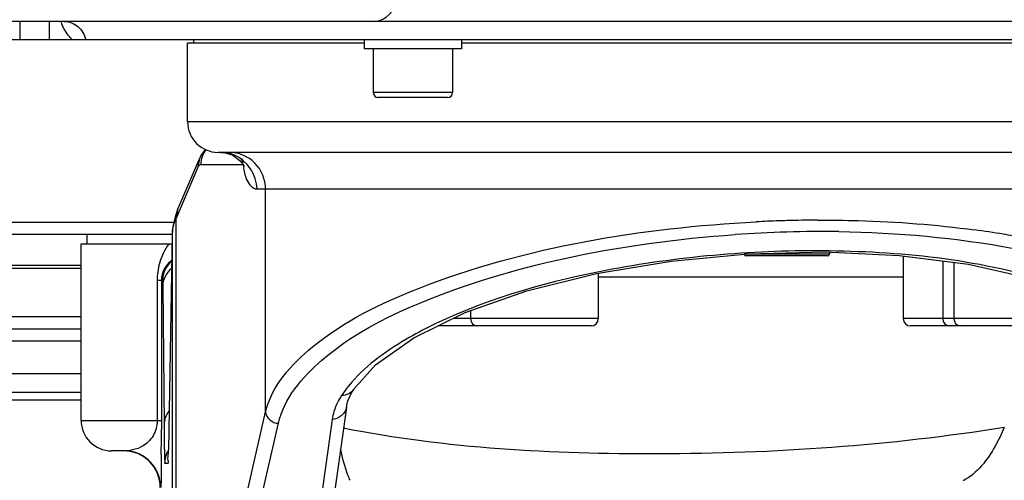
# Model space of a CAD drawing. Header units: millimetres. Extents: x 0 to 8410, y 0 to 5940.
# Tile 13 of 85: x 3842 to 4004, y 1173 to 1248. Entities that reach past the tile are written whole.
import ezdxf

# ---------------------------------------------------------------- set-up
doc = ezdxf.new("R2010")
doc.units = ezdxf.units.MM
doc.header["$LTSCALE"] = 462.55
doc.layers.get('0').update_dxf_attribs({"linetype": 'CONTINUOUS'})
for name, color, linetype in [('204101000013-1_DXF_DIMENSION', 7, 'CONTINUOUS'), ('304102000035DXF_CONTINUOUS_LINE', 7, 'CONTINUOUS'), ('304102000036DXF_CONTINUOUS_LINE', 7, 'CONTINUOUS'), ('304103000018DXF_CONTINUOUS_LINE', 7, 'CONTINUOUS'), ('304103000020DXF_CONTINUOUS_LINE', 7, 'CONTINUOUS'), ('304105000130DXF_CONTINUOUS_LINE', 7, 'CONTINUOUS'), ('501023000084DXF_CONTINUOUS_LINE', 7, 'CONTINUOUS'), ('501023000101DXF_CONTINUOUS_LINE', 7, 'CONTINUOUS'), ('504001000008DXF_CONTINUOUS_LINE', 7, 'CONTINUOUS'), ('626001000001DXF_CONTINUOUS_LINE', 7, 'CONTINUOUS')]:
    doc.layers.add(name, color=color, linetype=linetype)
doc.styles.get("Standard").update_dxf_attribs({"font": 'txt', "width": 0.7})
doc.dimstyles.new('DIMSTYLE_5', dxfattribs={"dimtxt": 70, "dimasz": 60, "dimexe": 1.5, "dimexo": 0, "dimtad": 1, "dimdsep": 46, "dimtxsty": 'Standard', "dimblk": '_FILLED', "dimblk1": '_FILLED', "dimblk2": '_FILLED', "dimcen": 0.09, "dimclrt": 5, "dimazin": 2, "dimtp": 0.01, "dimtm": 0.01, "dimtfac": 1, "dimtofl": 0, "dimtmove": 0, "dimatfit": 3, "dimldrblk": '_FILLED', "dimfxl": 0, "dimtolj": 1, "dimarcsym": 0})
doc.dimstyles.new('DIMSTYLE_6', dxfattribs={"dimtxt": 70, "dimasz": 60, "dimexe": 1.5, "dimexo": 0, "dimgap": 3.5, "dimtad": 0, "dimtih": 1, "dimtoh": 1, "dimdec": 1, "dimdsep": 46, "dimtxsty": 'Standard', "dimblk": '_FILLED', "dimblk1": '_FILLED', "dimblk2": '_FILLED', "dimcen": 0.09, "dimclrt": 5, "dimazin": 2, "dimtp": 0.5, "dimtm": 0.5, "dimtfac": 1, "dimtdec": 65535, "dimtofl": 0, "dimtmove": 0, "dimatfit": 3, "dimldrblk": '_FILLED', "dimfxl": 0, "dimtolj": 1, "dimarcsym": 0})

# ---------------------------------------------------------------- blocks, each defined once
blk = doc.blocks.new('_FILLED')
at = {"color": 0, "linetype": 'ByBlock'}
blk.add_solid([(0, 0), (-1, 0.125), (-1, -0.125)], dxfattribs=at)
blk = doc.blocks.new('*D12')
at = {"layer": '204101000013-1_DXF_DIMENSION', "color": 2, "linetype": 'Continuous'}
blk.add_line((5411.71, 857.5), (3813.4, 1344.99), dxfattribs=at)
at = {"layer": '204101000013-1_DXF_DIMENSION', "color": 2, "linetype": 'Continuous', "xscale": 60, "yscale": 60, "zscale": 60, "rotation": 343.03793827}
blk.add_blockref('_FILLED', (5411.71, 857.5), dxfattribs=at)
blk = doc.blocks.new('*D16')
at = {"layer": '204101000013-1_DXF_DIMENSION', "color": 2, "linetype": 'Continuous'}
blk.add_line((3938.07, 1344.99), (4378.68, 1344.99), dxfattribs=at)
for start, end in [(286.8086, 360), (193, 266.4012)]:
    blk.add_arc((3813.4, 1344.99), 550.27, start, end, dxfattribs=at)
for points in [[(4367.9, 1284.67), (4363.68, 1344.99), (4352.92, 1285.49)], [(3301.1, 1165.65), (3277.23, 1221.21), (3286.69, 1161.49)]]:
    blk.add_solid(points, dxfattribs=at)

msp = doc.modelspace()

# ---------------------------------------------------------------- linework, layer by layer
at = {"color": 2, "linetype": 'Continuous'}
msp.add_circle((3813.401, 1344.993), 432, dxfattribs=at)
at = {"layer": '304102000035DXF_CONTINUOUS_LINE', "color": 7, "linetype": 'Continuous'}
for p, q in [((3613.402, 1207.493), (3852.402, 1207.493)), ((3852.402, 1197.493), (3729.962, 1197.493)), ((3852.402, 1190.118), (3828.605, 1190.118))]:
    msp.add_line(p, q, dxfattribs=at)
at = {"layer": '304102000035DXF_CONTINUOUS_LINE', "color": 9, "linetype": 'Continuous'}
for p, q in [((3852.402, 1199.493), (3613.402, 1199.493)), ((3828.629, 1195.528), (3852.402, 1195.528))]:
    msp.add_line(p, q, dxfattribs=at)
at = {"layer": '304102000036DXF_CONTINUOUS_LINE', "color": 7, "linetype": 'Continuous'}
for p, q in [((4084.377, 1247.993), (3838.228, 1247.993)), ((3839.402, 1244.993), (4147.402, 1244.993))]:
    msp.add_line(p, q, dxfattribs=at)
at = {"layer": '304102000036DXF_CONTINUOUS_LINE', "color": 9, "linetype": 'Continuous'}
for p, q in [((3842.402, 1244.993), (3842.402, 1247.993)), ((3847.202, 1244.993), (3847.202, 1247.993))]:
    msp.add_line(p, q, dxfattribs=at)
for centre, radius, start, end in [((3861.327, 1252.898), 13.216, 202.14387, 203.06544), ((3860.762, 1252.658), 12.602, 203.06603, 203.92646)]:
    msp.add_arc(centre, radius, start, end, dxfattribs=at)
at = {"layer": '304102000036DXF_CONTINUOUS_LINE', "color": 7, "linetype": 'Continuous'}
msp.add_ellipse((3900.536, 1257.993), major_axis=(0, 10), ratio=0.5317094, start_param=3.1415927, end_param=3.9269908, dxfattribs=at)
at = {"layer": '304102000036DXF_CONTINUOUS_LINE', "color": 9, "linetype": 'Continuous'}
for points, knots in [([(3850.944, 1244.993), (3850.778, 1245.148), (3850.076, 1245.901), (3849.567, 1246.816), (3849.243, 1247.547)], [0, 0, 0, 0, 0.2212572, 1, 1, 1, 1]), ([(3849.664, 1247.993), (3850.454, 1247.988), (3852.117, 1247.336), (3852.975, 1245.807), (3853.167, 1244.993)], [0, 0, 0, 0, 0.4857095, 1, 1, 1, 1])]:
    msp.add_open_spline(points, degree=3, knots=knots, dxfattribs=at)
at = {"layer": '304103000018DXF_CONTINUOUS_LINE', "color": 9, "linetype": 'Continuous'}
for p, q in [((3867.63, 1214.993), (3729.653, 1214.993)), ((3691.121, 1207.993), (3852.402, 1207.993))]:
    msp.add_line(p, q, dxfattribs=at)
at = {"layer": '304103000018DXF_CONTINUOUS_LINE', "color": 7, "linetype": 'Continuous'}
for p, q in [((3867.38, 1212.993), (3690.685, 1212.993)), ((3613.402, 1207.493), (3852.402, 1207.493))]:
    msp.add_line(p, q, dxfattribs=at)
at = {"layer": '304103000020DXF_CONTINUOUS_LINE', "color": 7, "linetype": 'Continuous'}
for p, q in [((3869.902, 1231.493), (3869.902, 1244.493)), ((3869.904, 1244.493), (3898.902, 1244.493)), ((3870.902, 1244.493), (3870.902, 1244.993)), ((3914.902, 1244.493), (4050.53, 1244.493)), ((3872.093, 1225.98), (3871.828, 1225.424)), ((3872.82, 1226.986), (3872.093, 1225.98)), ((4049.901, 1226.493), (3874.902, 1226.493)), ((3875.336, 1226.493), (3875.93, 1226.446)), ((3875.93, 1226.446), (3877.313, 1226.009)), ((3868.255, 1217.056), (3871.833, 1225.435)), ((3879.133, 1224.356), (3879.204, 1224.218)), ((3868.255, 1217.056), (3867.839, 1215.922)), ((3867.839, 1215.922), (3867.482, 1214.332)), ((3853.402, 1211.493), (3853.402, 1212.993)), ((3867.38, 1213.073), (3866.757, 1177.671)), ((3867.482, 1214.332), (3867.38, 1213.073)), ((3852.402, 1211.493), (3867.352, 1211.493)), ((3852.402, 1182.493), (3852.402, 1211.493)), ((3865.592, 1205.493), (3865.592, 1182.493)), ((3907.067, 1196.063), (3915.481, 1200.179)), ((3896.726, 1186.822), (3897.162, 1187.555)), ((3897.165, 1187.56), (3897.162, 1187.555)), ((3895.981, 1184.633), (3896.184, 1185.539)), ((3896.184, 1185.539), (3896.726, 1186.822)), ((3895.981, 1184.633), (3893.834, 1169.102)), ((3859.475, 1177.493), (3857.402, 1177.493))]:
    msp.add_line(p, q, dxfattribs=at)
at = {"layer": '304103000020DXF_CONTINUOUS_LINE', "color": 9, "linetype": 'Continuous'}
for p, q in [((4052.241, 1231.493), (3869.902, 1231.493)), ((3871.828, 1225.424), (3871.527, 1223.864)), ((3872.069, 1224.493), (3878.991, 1224.493)), ((3878.993, 1224.493), (3878.939, 1225.445)), ((3867.949, 1215.486), (3871.527, 1223.864)), ((3881.3, 1220.493), (4042.402, 1220.493)), ((3882.706, 1183.883), (3882.706, 1220.493)), ((3868.255, 1217.056), (3867.949, 1215.486)), ((3867.949, 1215.486), (3867.949, 1126.804)), ((3867.38, 1213.072), (3867.379, 1213.001)), ((3867.379, 1213.001), (3867.379, 1117.579)), ((3864.91, 1205.493), (3865.783, 1205.493)), ((3864.91, 1205.493), (3864.91, 1182.493)), ((3987.445, 1205.993), (3937.358, 1205.993)), ((3865.803, 1204.528), (3866.027, 1181.765)), ((3879.284, 1168.977), (3882.706, 1183.883)), ((3852.402, 1182.493), (3865.592, 1182.493)), ((3893.636, 1182.639), (3891.489, 1167.107)), ((3881.381, 1167.107), (3884.803, 1182.015)), ((3866.757, 1177.671), (3866.756, 1177.601)), ((3866.756, 1177.601), (3866.757, 1177.671)), ((3866.154, 1175.493), (3866.681, 1175.493))]:
    msp.add_line(p, q, dxfattribs=at)
at = {"layer": '304103000020DXF_CONTINUOUS_LINE', "color": 7, "linetype": 'Continuous'}
for points in [[(3877.313, 1226.009), (3878.546, 1225.121), (3879.133, 1224.356)], [(3949.34, 1208.653), (3961.982, 1209.845), (3974.589, 1210.153)], [(3974.589, 1210.153), (3986.78, 1209.574), (3998.165, 1208.121), (4008.294, 1205.848), (4016.745, 1202.864), (4023.195, 1199.323), (4027.489, 1195.33), (4029.276, 1191.485)], [(3915.481, 1200.179), (3925.62, 1203.738), (3937.061, 1206.597), (3949.34, 1208.653)], [(3897.165, 1187.56), (3900.756, 1191.591), (3907.067, 1196.063)]]:
    msp.add_lwpolyline(points, dxfattribs=at)
for centre, radius, start, end in [((3874.902, 1231.493), 5, 180, 270), ((3857.402, 1182.493), 5, 180, 270), ((2720.22, 1182.118), 1145.371, 359.738965, 359.943581), ((3859.402, 1171.493), 6, 0, 90.00001), ((3870.131, 1175.503), 3.975, 149.86689, 157.51858)]:
    msp.add_arc(centre, radius, start, end, dxfattribs=at)
at = {"layer": '304103000020DXF_CONTINUOUS_LINE', "color": 9, "linetype": 'Continuous'}
for centre, radius, start, end in [((3872.069, 1224.256), 0.237, 90.00135, 94.1874), ((3881.788, 1225.625), 3.017, 200.54736, 202.03843), ((3900.683, 1227.994), 21.973, 189.17028, 190.1346), ((3974.341, 997.471), 217.892, 91.91919, 92.91031), ((3974.283, 999.1), 216.262, 91.57966, 91.91823), ((3974.243, 1000.791), 214.571, 90.23582, 91.58147), ((3974.037, 1008.593), 204.899, 89.20806, 93.97393), ((3979.163, 1065.307), 149.804, 80.50518, 82.32613), ((3980.811, 1075.342), 139.634, 79.80459, 80.49261), ((3875.413, 1205.489), 10.503, 167.91413, 179.9804), ((3942.282, 1132.231), 73.315, 115.547, 115.99254), ((4614.258, 1188.978), 748.266, 180.552361, 180.817794), ((3859.402, 1171.54), 5.952, 86.16906, 89.99468), ((3859.474, 1171.589), 5.904, 86.87346, 89.99543), ((3859.475, 1171.493), 6, 359.99907, 86.9304), ((3859.394, 1171.449), 6.044, 72.05777, 86.15761), ((3674.973, 1180.959), 191.813, 358.84925, 358.99679)]:
    msp.add_arc(centre, radius, start, end, dxfattribs=at)
for points in [[(3872.9, 1226.937), (3872.375, 1226.255), (3872.069, 1225.353), (3872.069, 1224.493)], [(3877.61, 1226.036), (3876.896, 1226.332), (3876.109, 1226.491), (3875.336, 1226.493)], [(3881.3, 1220.493), (3881.3, 1222.712), (3879.66, 1225.185), (3877.61, 1226.036)], [(3867.379, 1213.001), (3867.395, 1213.851), (3867.608, 1214.708), (3867.949, 1215.486)], [(3867.242, 1207.414), (3866.396, 1206.75), (3865.804, 1205.603), (3865.803, 1204.528)], [(3896.312, 1188.106), (3895.919, 1187.619), (3895.546, 1187.114), (3895.203, 1186.59)], [(3897.162, 1187.555), (3896.763, 1186.946), (3895.93, 1186.565), (3895.203, 1186.59)], [(3895.203, 1186.59), (3894.961, 1186.221), (3894.738, 1185.839), (3894.539, 1185.445)], [(3866.815, 1184.003), (3866.325, 1183.382), (3866.028, 1182.556), (3866.027, 1181.765)], [(3882.706, 1183.884), (3882.737, 1182.948), (3883.867, 1181.995), (3884.803, 1182.015)], [(3895.98, 1184.633), (3895.836, 1183.617), (3894.661, 1182.672), (3893.636, 1182.639)], [(3893.931, 1183.955), (3893.798, 1183.525), (3893.697, 1183.084), (3893.636, 1182.639)], [(3894.539, 1185.445), (3894.297, 1184.966), (3894.09, 1184.467), (3893.931, 1183.955)], [(3864.862, 1181.813), (3864.802, 1181.367), (3864.686, 1180.924), (3864.506, 1180.512)]]:
    msp.add_open_spline(points, degree=3, dxfattribs=at)
for points, knots in [([(3882.706, 1220.493), (3882.706, 1222.022), (3881.436, 1225.207), (3878.255, 1226.493), (3876.729, 1226.493)], [0, 0, 0, 0, 0.5006739, 1, 1, 1, 1]), ([(3871.527, 1223.864), (3871.596, 1224.027), (3871.709, 1224.278), (3871.948, 1224.484), (3872.052, 1224.492)], [0, 0, 0, 0, 0.6291274, 1, 1, 1, 1]), ([(3879.053, 1224.128), (3879.18, 1223.418), (3879.372, 1222.023), (3880.534, 1220.492), (3881.3, 1220.493)], [0, 0, 0, 0, 0.4848807, 1, 1, 1, 1]), ([(3882.706, 1183.883), (3883.711, 1188.151), (3891.752, 1196.993), (3918.602, 1209.885), (3944.459, 1214.126), (3963.279, 1215.082)], [0, 0, 0, 0, 0.1468638, 0.3688291, 1, 1, 1, 1]), ([(3973.36, 1215.36), (3975.595, 1215.369), (3984.217, 1215.268), (3992.838, 1214.624), (3999.167, 1213.769)], [0, 0, 0, 0, 0.2592325, 1, 1, 1, 1]), ([(3884.803, 1182.015), (3885.742, 1186.099), (3893.043, 1194.632), (3909.606, 1203.132), (3932.717, 1209.97), (3950.344, 1212.343), (3959.837, 1212.999)], [0, 0, 0, 0, 0.1489807, 0.3696965, 0.6617101, 1, 1, 1, 1]), ([(3976.869, 1213.472), (3986.486, 1213.335), (4003.628, 1211.865), (4023.182, 1206.517), (4034.062, 1199.966), (4038.959, 1194.836), (4041.013, 1188.922), (4040.192, 1185.057), (4039.446, 1183.33)], [0, 0, 0, 0, 0.3699397, 0.6600704, 0.7686392, 0.8551274, 0.9276348, 1, 1, 1, 1]), ([(3866.818, 1211.493), (3866.636, 1211.238), (3865.881, 1210.07), (3865.369, 1208.742), (3865.143, 1207.688)], [0, 0, 0, 0, 0.2249676, 1, 1, 1, 1]), ([(3975.304, 1210.31), (3963.373, 1210.478), (3941.31, 1208.629), (3919.78, 1202.736), (3910.665, 1198.378)], [0, 0, 0, 0, 0.5415008, 1, 1, 1, 1]), ([(4031.027, 1192.174), (4029.688, 1195.03), (4023.816, 1200.499), (4005.169, 1208.334), (3987.852, 1210.133), (3975.304, 1210.31)], [0, 0, 0, 0, 0.1564947, 0.3773397, 1, 1, 1, 1]), ([(3865.783, 1205.493), (3865.864, 1205.492), (3865.686, 1204.971), (3865.8, 1204.768), (3865.803, 1204.528)], [0, 0, 0, 0, 0.2519346, 1, 1, 1, 1]), ([(3910.151, 1198.13), (3908.651, 1197.399), (3903.62, 1194.72), (3898.858, 1191.254), (3896.312, 1188.106)], [0, 0, 0, 0, 0.2918964, 1, 1, 1, 1]), ([(3864.91, 1182.493), (3864.91, 1182.376), (3864.901, 1182.149), (3864.877, 1181.923), (3864.862, 1181.813)], [0, 0, 0, 0, 0.512978, 1, 1, 1, 1]), ([(4004.045, 1181.332), (3985.27, 1178.305), (3948.939, 1175.907), (3912.429, 1177.86), (3895.469, 1181.209)], [0, 0, 0, 0, 0.5238258, 1, 1, 1, 1]), ([(4004.045, 1181.332), (4003.606, 1180.273), (4001.98, 1176.979), (3999.588, 1173.766), (3997.306, 1172.597)], [0, 0, 0, 0, 0.3089763, 1, 1, 1, 1]), ([(3864.506, 1180.512), (3864.175, 1179.754), (3862.856, 1178.05), (3860.694, 1177.493), (3859.475, 1177.493)], [0, 0, 0, 0, 0.4040571, 1, 1, 1, 1]), ([(3866.068, 1178.298), (3866.071, 1178.08), (3866.083, 1177.379), (3866.096, 1176.678), (3866.111, 1176.196)], [0, 0, 0, 0, 0.3118714, 1, 1, 1, 1]), ([(3896.612, 1172.66), (3896.464, 1172.922), (3895.758, 1174.572), (3895.349, 1176.325), (3895.034, 1177.779)], [0, 0, 0, 0, 0.1682179, 1, 1, 1, 1]), ([(4007.777, 1178.332), (4007.33, 1175.798), (4006.34, 1171.789), (4004.524, 1167.788), (4003.312, 1166.729)], [0, 0, 0, 0, 0.6151855, 1, 1, 1, 1]), ([(3866.111, 1176.196), (3866.116, 1176.02), (3866.191, 1175.871), (3866.095, 1175.493), (3866.154, 1175.493)], [0, 0, 0, 0, 0.7483675, 1, 1, 1, 1]), ([(3866.681, 1175.493), (3866.817, 1175.493), (3866.558, 1176.365), (3866.739, 1176.704), (3866.747, 1177.107)], [0, 0, 0, 0, 0.2510003, 1, 1, 1, 1])]:
    msp.add_open_spline(points, degree=3, knots=knots, dxfattribs=at)
at = {"layer": '304103000020DXF_CONTINUOUS_LINE', "color": 7, "linetype": 'Continuous'}
for points in [[(3867.263, 1208.598), (3866.372, 1207.876), (3865.783, 1206.639), (3865.783, 1205.493)], [(3867.303, 1208.754), (3866.92, 1208.487), (3866.579, 1208.147), (3866.312, 1207.764)], [(3865.592, 1182.493), (3865.592, 1181.992), (3865.592, 1181.491), (3865.591, 1180.99)], [(3866.459, 1177.023), (3866.26, 1176.543), (3866.154, 1176.013), (3866.154, 1175.493)]]:
    msp.add_open_spline(points, degree=3, dxfattribs=at)
for points, knots in [([(3866.312, 1207.764), (3866.234, 1207.653), (3865.808, 1206.977), (3865.592, 1206.157), (3865.592, 1205.493)], [0, 0, 0, 0, 0.1695809, 1, 1, 1, 1]), ([(3865.58, 1176.9), (3865.575, 1175.841), (3865.517, 1174.366), (3865.597, 1172.437), (3865.459, 1171.878), (3865.522, 1171.493), (3865.475, 1171.493)], [0, 0, 0, 0, 0.5871481, 0.8617267, 0.9738963, 1, 1, 1, 1])]:
    msp.add_open_spline(points, degree=3, knots=knots, dxfattribs=at)
at = {"layer": '304105000130DXF_CONTINUOUS_LINE', "color": 7, "linetype": 'Continuous'}
for p, q in [((3852.402, 1187.078), (3835.069, 1187.078)), ((3852.402, 1185.81), (3835.772, 1185.81))]:
    msp.add_line(p, q, dxfattribs=at)
at = {"layer": '501023000084DXF_CONTINUOUS_LINE', "color": 7, "linetype": 'Continuous'}
for p, q in [((3900.402, 1243.493), (3900.402, 1236.293)), ((3913.402, 1243.493), (3913.402, 1236.293)), ((3912.602, 1235.493), (3901.202, 1235.493))]:
    msp.add_line(p, q, dxfattribs=at)
at = {"layer": '501023000084DXF_CONTINUOUS_LINE', "color": 9, "linetype": 'Continuous'}
msp.add_line((3913.402, 1236.293), (3900.402, 1236.293), dxfattribs=at)
at = {"layer": '501023000084DXF_CONTINUOUS_LINE', "color": 7, "linetype": 'Continuous'}
for centre, start, end in [((3901.202, 1236.293), 180, 270), ((3912.602, 1236.293), 270, 360)]:
    msp.add_arc(centre, 0.8, start, end, dxfattribs=at)
at = {"layer": '501023000101DXF_CONTINUOUS_LINE', "color": 7, "linetype": 'Continuous'}
for p, q in [((3987.445, 1209.489), (3987.445, 1199.193)), ((3993.935, 1208.661), (3993.935, 1199.193)), ((3995.753, 1208.428), (3995.753, 1199.193)), ((3937.358, 1206.647), (3937.358, 1199.193)), ((3916.358, 1200.487), (3916.358, 1199.193)), ((3911.068, 1197.993), (3911.011, 1197.993)), ((3917.558, 1197.993), (3911.068, 1197.993)), ((3936.158, 1197.993), (3917.558, 1197.993)), ((3995.135, 1197.993), (3988.645, 1197.993)), ((3996.953, 1197.993), (3995.135, 1197.993)), ((4015.553, 1197.993), (3996.953, 1197.993))]:
    msp.add_line(p, q, dxfattribs=at)
at = {"layer": '501023000101DXF_CONTINUOUS_LINE', "color": 9, "linetype": 'Continuous'}
for p, q in [((3916.358, 1199.193), (3913.464, 1199.193)), ((3937.358, 1199.193), (3916.358, 1199.193)), ((3993.935, 1199.193), (3987.445, 1199.193)), ((3995.753, 1199.193), (3993.935, 1199.193)), ((4016.753, 1199.193), (3995.753, 1199.193))]:
    msp.add_line(p, q, dxfattribs=at)
at = {"layer": '501023000101DXF_CONTINUOUS_LINE', "color": 7, "linetype": 'Continuous'}
for centre, start, end in [((3917.558, 1199.193), 180, 270), ((3936.158, 1199.193), 270, 360), ((3988.645, 1199.193), 180, 270), ((3995.135, 1199.193), 180, 270), ((3996.953, 1199.193), 180, 270), ((3911.068, 1199.193), 267.80203, 270)]:
    msp.add_arc(centre, 1.2, start, end, dxfattribs=at)
at = {"layer": '504001000008DXF_CONTINUOUS_LINE', "color": 7, "linetype": 'Continuous'}
for p, q in [((3898.902, 1244.993), (3898.902, 1243.493)), ((3914.902, 1244.993), (3914.902, 1243.493)), ((3914.902, 1243.493), (3898.902, 1243.493))]:
    msp.add_line(p, q, dxfattribs=at)
at = {"layer": '626001000001DXF_CONTINUOUS_LINE', "color": 9, "linetype": 'Continuous'}
msp.add_line((3975.314, 1209.793), (3961.314, 1209.793), dxfattribs=at)
at = {"layer": '626001000001DXF_CONTINUOUS_LINE', "color": 7, "linetype": 'Continuous'}
for p, q in [((3975.314, 1210.119), (3975.314, 1209.793)), ((3975.014, 1209.493), (3961.614, 1209.493))]:
    msp.add_line(p, q, dxfattribs=at)
for centre, start, end in [((3961.614, 1209.793), 180, 270), ((3975.014, 1209.793), 270, 360)]:
    msp.add_arc(centre, 0.3, start, end, dxfattribs=at)

# ---------------------------------------------------------------- dimensions: what is measured, and where the dimension line sits
at = {"layer": '204101000013-1_DXF_DIMENSION', "color": 2, "linetype": 'Continuous'}
dim = msp.add_angular_dim_2l(base=(3875.694, 798.255), line1=((3282.592, 1222.446), (3277.23, 1221.208)), line2=((3932.564, 1344.993), (3938.067, 1344.993)), dimstyle='DIMSTYLE_6', dxfattribs=at)
dim.commit()
dim.dimension.update_dxf_attribs({"geometry": '*D16', "text_midpoint": (3778.861, 763.255), "dimtype": 162})
dim = msp.add_radius_dim(center=(3813.401, 1344.993), mpoint=(5411.71, 857.498), text='R<>', dimstyle='DIMSTYLE_5', override={"dimpost": '<>'}, dxfattribs=at)
dim.commit()
dim.dimension.update_dxf_attribs({"geometry": '*D12', "text_midpoint": (5012.481, 997.561), "dimtype": 164})

doc.saveas('drawing.dxf')
